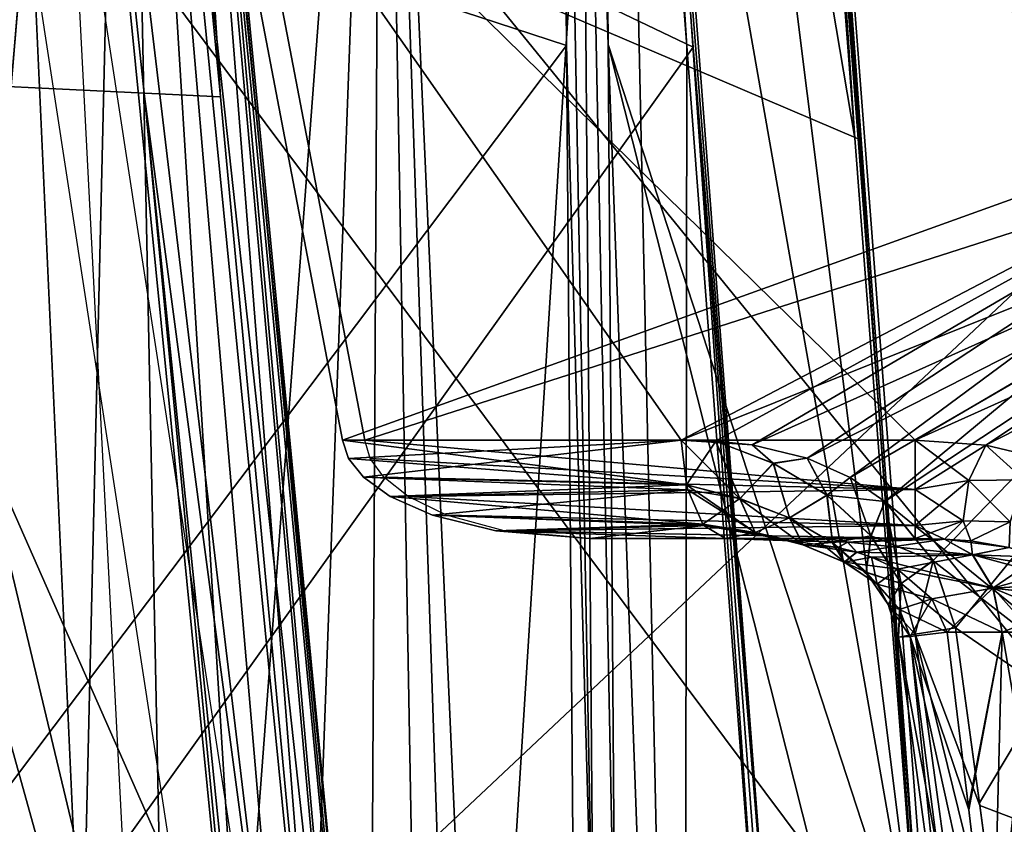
# Model space of a CAD drawing. Header units: millimetres. Extents: x -54 to 54, y -60 to 48.
# Tile 55 of 60: x 7.33 to 16.92, y 22.72 to 30.55. Entities that reach past the tile are written whole.
import ezdxf

# ---------------------------------------------------------------- set-up
doc = ezdxf.new("R2010")
doc.units = ezdxf.units.MM
doc.header["$LTSCALE"] = 41.718519
for name, color, linetype in [('10', 7, 'CONTINUOUS'), ('11', 7, 'CONTINUOUS'), ('111', 7, 'CONTINUOUS'), ('112', 7, 'CONTINUOUS'), ('113', 7, 'CONTINUOUS'), ('114', 7, 'CONTINUOUS'), ('115', 7, 'CONTINUOUS'), ('118', 7, 'CONTINUOUS'), ('119', 7, 'CONTINUOUS'), ('12', 7, 'CONTINUOUS'), ('120', 7, 'CONTINUOUS'), ('121', 7, 'CONTINUOUS'), ('122', 7, 'CONTINUOUS'), ('180', 7, 'CONTINUOUS'), ('186', 7, 'CONTINUOUS'), ('216', 7, 'CONTINUOUS'), ('24', 7, 'CONTINUOUS'), ('25', 7, 'CONTINUOUS'), ('26', 7, 'CONTINUOUS'), ('27', 7, 'CONTINUOUS'), ('30', 7, 'CONTINUOUS'), ('32', 7, 'CONTINUOUS'), ('33', 7, 'CONTINUOUS'), ('45', 7, 'CONTINUOUS'), ('46', 7, 'CONTINUOUS'), ('6', 7, 'CONTINUOUS'), ('70', 7, 'CONTINUOUS'), ('8', 7, 'CONTINUOUS'), ('9', 7, 'CONTINUOUS')]:
    doc.layers.add(name, color=color, linetype=linetype)

msp = doc.modelspace()

# ---------------------------------------------------------------- linework, layer by layer
at = {"layer": '10', "color": 7, "linetype": 'Continuous', "true_color": 0xe0f2ff}
for points in [[(21.9479, 38.6944, -1.4063), (22.5803, 29.3888, -1.8126), (9.4518, 32.9344, -1.6578), (21.9479, 38.6944, -1.4063)], [(16.0496, 26.4564, -1.9406), (10.6909, 26.4564, -1.9406), (9.4518, 32.9344, -1.6578), (16.0496, 26.4564, -1.9406)], [(22.5803, 29.3888, -1.8126), (16.0496, 26.4564, -1.9406), (9.4518, 32.9344, -1.6578), (22.5803, 29.3888, -1.8126)], [(16.7406, 26.4081, -1.9427), (16.0496, 26.4564, -1.9406), (22.5803, 29.3888, -1.8126), (16.7406, 26.4081, -1.9427)], [(17.2718, 26.2806, -1.9483), (16.7406, 26.4081, -1.9427), (22.5803, 29.3888, -1.8126), (17.2718, 26.2806, -1.9483)]]:
    msp.add_3dface(points, dxfattribs=at)
at = {"layer": '11', "color": 7, "linetype": 'Continuous', "true_color": 0xe0f2ff}
for points in [[(20.3845, 38.6944, -8.2558), (9.235, 32.9344, -2.6074), (21.0606, 30.2651, -8.1729), (20.3845, 38.6944, -8.2558)], [(9.235, 32.9344, -2.6074), (10.4742, 26.4564, -2.8902), (21.0606, 30.2651, -8.1729), (9.235, 32.9344, -2.6074)], [(21.0606, 30.2651, -8.1729), (10.4742, 26.4564, -2.8902), (13.7712, 26.4564, -4.4779), (21.0606, 30.2651, -8.1729)], [(14.1046, 26.4471, -4.638), (21.0606, 30.2651, -8.1729), (13.7712, 26.4564, -4.4779), (14.1046, 26.4471, -4.638)], [(14.4636, 26.4103, -4.8091), (21.0606, 30.2651, -8.1729), (14.1046, 26.4471, -4.638), (14.4636, 26.4103, -4.8091)], [(14.9974, 26.2826, -5.06), (21.0606, 30.2651, -8.1729), (14.4636, 26.4103, -4.8091), (14.9974, 26.2826, -5.06)], [(15.4178, 26.0948, -5.2534), (21.0606, 30.2651, -8.1729), (14.9974, 26.2826, -5.06), (15.4178, 26.0948, -5.2534)], [(15.7566, 25.8592, -5.4051), (21.0606, 30.2651, -8.1729), (15.4178, 26.0948, -5.2534), (15.7566, 25.8592, -5.4051)], [(16.2275, 25.2841, -5.604), (21.0606, 30.2651, -8.1729), (15.7566, 25.8592, -5.4051), (16.2275, 25.2841, -5.604)], [(16.4438, 24.6307, -5.6765), (21.0606, 30.2651, -8.1729), (16.2275, 25.2841, -5.604), (16.4438, 24.6307, -5.6765)], [(16.6771, 22.928, -5.7064), (21.0606, 30.2651, -8.1729), (16.4438, 24.6307, -5.6765), (16.6771, 22.928, -5.7064)], [(16.9401, 20.9564, -5.7375), (21.0606, 30.2651, -8.1729), (16.6771, 22.928, -5.7064), (16.9401, 20.9564, -5.7375)]]:
    msp.add_3dface(points, dxfattribs=at)
at = {"layer": '111', "color": 7, "linetype": 'Continuous', "true_color": 0xe0f2ff}
for points in [[(15.1714, 25.5, 3.3868), (14.2047, 25.5, 3.5778), (14.8497, 25.4769, 3.7009), (15.1714, 25.5, 3.3868)], [(15.2981, 25.5, 3.3403), (15.1714, 25.5, 3.3868), (14.8497, 25.4769, 3.7009), (15.2981, 25.5, 3.3403)], [(15.3922, 25.4656, 3.5826), (15.2981, 25.5, 3.3403), (14.8497, 25.4769, 3.7009), (15.3922, 25.4656, 3.5826)], [(15.2984, 25.4131, 3.7744), (15.3922, 25.4656, 3.5826), (14.8497, 25.4769, 3.7009), (15.2984, 25.4131, 3.7744)], [(15.2981, 25.5, 3.3403), (15.3922, 25.4656, 3.5826), (16.0496, 25.5, 2.9397), (15.2981, 25.5, 3.3403)], [(15.4802, 25.3677, 3.8029), (15.3922, 25.4656, 3.5826), (15.2984, 25.4131, 3.7744), (15.4802, 25.3677, 3.8029)], [(16.0496, 25.5, 2.9397), (15.3922, 25.4656, 3.5826), (16.3367, 25.4942, 2.857), (16.0496, 25.5, 2.9397)], [(15.3922, 25.4656, 3.5826), (15.4802, 25.3677, 3.8029), (16.3367, 25.4942, 2.857), (15.3922, 25.4656, 3.5826)], [(16.3367, 25.4942, 2.857), (15.4802, 25.3677, 3.8029), (16.6098, 25.34, 3.196), (16.3367, 25.4942, 2.857)], [(16.3367, 25.4942, 2.857), (16.6098, 25.34, 3.196), (16.5918, 25.4759, 2.7818), (16.3367, 25.4942, 2.857)], [(16.5918, 25.4759, 2.7818), (16.6098, 25.34, 3.196), (16.9672, 25.4121, 2.673), (16.5918, 25.4759, 2.7818)], [(16.6098, 25.34, 3.196), (15.4802, 25.3677, 3.8029), (15.627, 25.3192, 3.8256), (16.6098, 25.34, 3.196)], [(15.8786, 25.2013, 3.864), (16.6098, 25.34, 3.196), (15.627, 25.3192, 3.8256), (15.8786, 25.2013, 3.864)], [(16.8084, 25.0161, 3.4392), (16.6098, 25.34, 3.196), (15.8786, 25.2013, 3.864), (16.8084, 25.0161, 3.4392)], [(16.9672, 25.4121, 2.673), (16.6098, 25.34, 3.196), (17.2475, 25.3186, 2.5968), (16.9672, 25.4121, 2.673)], [(16.6098, 25.34, 3.196), (16.8084, 25.0161, 3.4392), (17.2475, 25.3186, 2.5968), (16.6098, 25.34, 3.196)], [(17.2475, 25.3186, 2.5968), (16.8084, 25.0161, 3.4392), (17.4628, 25.2012, 2.5437), (17.2475, 25.3186, 2.5968)], [(16.2128, 24.9138, 3.9115), (16.8084, 25.0161, 3.4392), (15.8786, 25.2013, 3.864), (16.2128, 24.9138, 3.9115)], [(17.4628, 25.2012, 2.5437), (16.8084, 25.0161, 3.4392), (17.6258, 25.065, 2.5082), (17.4628, 25.2012, 2.5437)], [(17.6258, 25.065, 2.5082), (16.8084, 25.0161, 3.4392), (17.7428, 24.9143, 2.4871), (17.6258, 25.065, 2.5082)], [(16.3632, 24.5872, 3.9231), (16.8084, 25.0161, 3.4392), (16.2128, 24.9138, 3.9115), (16.3632, 24.5872, 3.9231)], [(16.3632, 24.5872, 3.9231), (16.8967, 24.5872, 3.5474), (16.8084, 25.0161, 3.4392), (16.3632, 24.5872, 3.9231)], [(16.8084, 25.0161, 3.4392), (16.8967, 24.5872, 3.5474), (17.7428, 24.9143, 2.4871), (16.8084, 25.0161, 3.4392)], [(16.8967, 24.5872, 3.5474), (17.188, 24.5872, 3.2882), (17.7428, 24.9143, 2.4871), (16.8967, 24.5872, 3.5474)]]:
    msp.add_3dface(points, dxfattribs=at)
at = {"layer": '112', "color": 7, "linetype": 'Continuous', "true_color": 0xe0f2ff}
for points in [[(16.0504, 24.5696, 5.3291), (16.5548, 20.9007, 5.4028), (15.8878, 24.5378, 4.8258), (16.0504, 24.5696, 5.3291)], [(16.5725, 22.8577, 3.9706), (16.3632, 24.5872, 3.9231), (16.003, 24.5442, 4.3086), (16.5725, 22.8577, 3.9706)], [(16.4438, 24.6307, 5.6765), (16.6807, 22.9013, 5.7068), (16.0504, 24.5696, 5.3291), (16.4438, 24.6307, 5.6765)], [(16.6807, 22.9013, 5.7068), (16.9401, 20.9564, 5.7375), (16.0504, 24.5696, 5.3291), (16.6807, 22.9013, 5.7068)], [(16.9401, 20.9564, 5.7375), (16.5548, 20.9007, 5.4028), (16.0504, 24.5696, 5.3291), (16.9401, 20.9564, 5.7375)], [(15.8878, 24.5378, 4.8258), (16.3853, 20.8712, 4.9191), (16.003, 24.5442, 4.3086), (15.8878, 24.5378, 4.8258)], [(16.5548, 20.9007, 5.4028), (16.3853, 20.8712, 4.9191), (15.8878, 24.5378, 4.8258), (16.5548, 20.9007, 5.4028)], [(16.3853, 20.8712, 4.9191), (16.4762, 20.8756, 4.4139), (16.003, 24.5442, 4.3086), (16.3853, 20.8712, 4.9191)], [(16.4762, 20.8756, 4.4139), (16.8037, 20.9128, 4.0202), (16.003, 24.5442, 4.3086), (16.4762, 20.8756, 4.4139)], [(16.8037, 20.9128, 4.0202), (16.5725, 22.8577, 3.9706), (16.003, 24.5442, 4.3086), (16.8037, 20.9128, 4.0202)]]:
    msp.add_3dface(points, dxfattribs=at)
at = {"layer": '113', "color": 7, "linetype": 'Continuous', "true_color": 0xe0f2ff}
for points in [[(10.4742, 26.4564, 2.8902), (13.7712, 26.4564, 4.4779), (13.8236, 26.0217, 4.369), (10.4742, 26.4564, 2.8902)], [(10.4742, 26.4564, 2.8902), (13.8236, 26.0217, 4.369), (10.5311, 26.2797, 2.8914), (10.4742, 26.4564, 2.8902)], [(10.5311, 26.2797, 2.8914), (13.8236, 26.0217, 4.369), (10.6759, 26.0972, 2.8943), (10.5311, 26.2797, 2.8914)], [(10.6759, 26.0972, 2.8943), (13.8354, 25.975, 4.3447), (10.9375, 25.9089, 2.8997), (10.6759, 26.0972, 2.8943)], [(13.8236, 26.0217, 4.369), (13.8354, 25.975, 4.3447), (10.6759, 26.0972, 2.8943), (13.8236, 26.0217, 4.369)], [(13.8354, 25.975, 4.3447), (13.9832, 25.6401, 4.0377), (10.9375, 25.9089, 2.8997), (13.8354, 25.975, 4.3447)], [(10.9375, 25.9089, 2.8997), (13.9832, 25.6401, 4.0377), (11.3493, 25.728, 2.9082), (10.9375, 25.9089, 2.8997)], [(11.3493, 25.728, 2.9082), (13.9932, 25.6268, 4.0169), (11.9651, 25.5749, 2.9209), (11.3493, 25.728, 2.9082)], [(13.9832, 25.6401, 4.0377), (13.9932, 25.6268, 4.0169), (11.3493, 25.728, 2.9082), (13.9832, 25.6401, 4.0377)], [(13.9932, 25.6268, 4.0169), (14.2047, 25.5, 3.5778), (11.9651, 25.5749, 2.9209), (13.9932, 25.6268, 4.0169)], [(14.2047, 25.5, 3.5778), (12.8795, 25.5, 2.9397), (11.9651, 25.5749, 2.9209), (14.2047, 25.5, 3.5778)]]:
    msp.add_3dface(points, dxfattribs=at)
at = {"layer": '114', "color": 7, "linetype": 'Continuous', "true_color": 0xe0f2ff}
for points in [[(16.5721, 26.0631, 2.028), (16.0496, 26.4564, 1.9406), (16.0496, 25.9755, 2.0883), (16.5721, 26.0631, 2.028)], [(16.7406, 26.4081, 1.9427), (16.0496, 26.4564, 1.9406), (16.5721, 26.0631, 2.028), (16.7406, 26.4081, 1.9427)], [(17.1132, 26.0721, 1.9888), (16.7406, 26.4081, 1.9427), (16.5721, 26.0631, 2.028), (17.1132, 26.0721, 1.9888)], [(17.2718, 26.2806, 1.9483), (16.7406, 26.4081, 1.9427), (17.1132, 26.0721, 1.9888), (17.2718, 26.2806, 1.9483)], [(16.5721, 26.0631, 2.028), (16.0496, 25.9755, 2.0883), (16.5193, 25.6724, 2.3439), (16.5721, 26.0631, 2.028)], [(16.9765, 25.6622, 2.2528), (16.5721, 26.0631, 2.028), (16.5193, 25.6724, 2.3439), (16.9765, 25.6622, 2.2528)], [(17.1132, 26.0721, 1.9888), (16.5721, 26.0631, 2.028), (16.9765, 25.6622, 2.2528), (17.1132, 26.0721, 1.9888)], [(16.5193, 25.6724, 2.3439), (16.0496, 25.9755, 2.0883), (16.0496, 25.6268, 2.4523), (16.5193, 25.6724, 2.3439)], [(16.3367, 25.4942, 2.857), (16.5193, 25.6724, 2.3439), (16.0496, 25.6268, 2.4523), (16.3367, 25.4942, 2.857)], [(16.0496, 25.5, 2.9397), (16.3367, 25.4942, 2.857), (16.0496, 25.6268, 2.4523), (16.0496, 25.5, 2.9397)], [(16.3367, 25.4942, 2.857), (16.5918, 25.4759, 2.7818), (16.5193, 25.6724, 2.3439), (16.3367, 25.4942, 2.857)], [(16.5918, 25.4759, 2.7818), (16.9765, 25.6622, 2.2528), (16.5193, 25.6724, 2.3439), (16.5918, 25.4759, 2.7818)], [(16.5918, 25.4759, 2.7818), (16.9672, 25.4121, 2.673), (16.9765, 25.6622, 2.2528), (16.5918, 25.4759, 2.7818)]]:
    msp.add_3dface(points, dxfattribs=at)
at = {"layer": '115', "color": 7, "linetype": 'Continuous', "true_color": 0xe0f2ff}
for points in [[(13.7712, 26.4564, 4.4779), (14.1092, 26.4468, 4.6402), (13.8236, 26.0217, 4.369), (13.7712, 26.4564, 4.4779)], [(13.8236, 26.0217, 4.369), (14.1092, 26.4468, 4.6402), (14.3435, 25.888, 4.5411), (13.8236, 26.0217, 4.369)], [(14.1092, 26.4468, 4.6402), (14.4638, 26.4103, 4.8093), (14.6711, 26.2309, 4.8893), (14.1092, 26.4468, 4.6402)], [(14.1092, 26.4468, 4.6402), (14.6711, 26.2309, 4.8893), (14.3435, 25.888, 4.5411), (14.1092, 26.4468, 4.6402)], [(14.4638, 26.4103, 4.8093), (14.9976, 26.2826, 5.0601), (14.6711, 26.2309, 4.8893), (14.4638, 26.4103, 4.8093)], [(14.6711, 26.2309, 4.8893), (14.9976, 26.2826, 5.0601), (15.1925, 25.9223, 5.0939), (14.6711, 26.2309, 4.8893)], [(14.9976, 26.2826, 5.0601), (15.418, 26.0947, 5.2535), (15.1925, 25.9223, 5.0939), (14.9976, 26.2826, 5.0601)], [(14.3435, 25.888, 4.5411), (14.6711, 26.2309, 4.8893), (14.8268, 25.7014, 4.6758), (14.3435, 25.888, 4.5411)], [(14.6711, 26.2309, 4.8893), (15.1925, 25.9223, 5.0939), (14.8268, 25.7014, 4.6758), (14.6711, 26.2309, 4.8893)], [(15.418, 26.0947, 5.2535), (15.7568, 25.8591, 5.4052), (15.1925, 25.9223, 5.0939), (15.418, 26.0947, 5.2535)], [(13.8354, 25.975, 4.3447), (13.8236, 26.0217, 4.369), (14.3435, 25.888, 4.5411), (13.8354, 25.975, 4.3447)], [(13.9832, 25.6401, 4.0377), (13.8354, 25.975, 4.3447), (14.3435, 25.888, 4.5411), (13.9832, 25.6401, 4.0377)], [(14.8268, 25.7014, 4.6758), (15.1925, 25.9223, 5.0939), (15.2456, 25.4595, 4.7693), (14.8268, 25.7014, 4.6758)], [(15.1925, 25.9223, 5.0939), (15.6212, 25.5243, 5.2375), (15.2456, 25.4595, 4.7693), (15.1925, 25.9223, 5.0939)], [(15.1925, 25.9223, 5.0939), (15.7568, 25.8591, 5.4052), (15.6212, 25.5243, 5.2375), (15.1925, 25.9223, 5.0939)], [(13.9832, 25.6401, 4.0377), (14.3435, 25.888, 4.5411), (14.4928, 25.5591, 4.1534), (13.9832, 25.6401, 4.0377)], [(14.3435, 25.888, 4.5411), (14.8268, 25.7014, 4.6758), (14.4928, 25.5591, 4.1534), (14.3435, 25.888, 4.5411)], [(15.7568, 25.8591, 5.4052), (16.2276, 25.2839, 5.604), (15.6212, 25.5243, 5.2375), (15.7568, 25.8591, 5.4052)], [(13.9932, 25.6268, 4.0169), (13.9832, 25.6401, 4.0377), (14.4928, 25.5591, 4.1534), (13.9932, 25.6268, 4.0169)], [(14.2047, 25.5, 3.5778), (13.9932, 25.6268, 4.0169), (14.4928, 25.5591, 4.1534), (14.2047, 25.5, 3.5778)], [(14.8268, 25.7014, 4.6758), (14.9582, 25.4374, 4.2356), (14.4928, 25.5591, 4.1534), (14.8268, 25.7014, 4.6758)], [(14.8268, 25.7014, 4.6758), (15.2456, 25.4595, 4.7693), (14.9582, 25.4374, 4.2356), (14.8268, 25.7014, 4.6758)], [(14.8497, 25.4769, 3.7009), (14.2047, 25.5, 3.5778), (14.4928, 25.5591, 4.1534), (14.8497, 25.4769, 3.7009)], [(14.9582, 25.4374, 4.2356), (14.8497, 25.4769, 3.7009), (14.4928, 25.5591, 4.1534), (14.9582, 25.4374, 4.2356)], [(15.2456, 25.4595, 4.7693), (15.6212, 25.5243, 5.2375), (15.5728, 25.1709, 4.8208), (15.2456, 25.4595, 4.7693)], [(15.6212, 25.5243, 5.2375), (15.9148, 25.0608, 5.314), (15.5728, 25.1709, 4.8208), (15.6212, 25.5243, 5.2375)], [(15.6212, 25.5243, 5.2375), (16.2276, 25.2839, 5.604), (15.9148, 25.0608, 5.314), (15.6212, 25.5243, 5.2375)], [(15.2984, 25.4131, 3.7744), (14.8497, 25.4769, 3.7009), (14.9582, 25.4374, 4.2356), (15.2984, 25.4131, 3.7744)], [(15.2456, 25.4595, 4.7693), (15.3604, 25.2692, 4.2882), (14.9582, 25.4374, 4.2356), (15.2456, 25.4595, 4.7693)], [(15.3604, 25.2692, 4.2882), (15.2984, 25.4131, 3.7744), (14.9582, 25.4374, 4.2356), (15.3604, 25.2692, 4.2882)], [(15.2456, 25.4595, 4.7693), (15.5728, 25.1709, 4.8208), (15.3604, 25.2692, 4.2882), (15.2456, 25.4595, 4.7693)], [(15.4802, 25.3677, 3.8029), (15.2984, 25.4131, 3.7744), (15.3604, 25.2692, 4.2882), (15.4802, 25.3677, 3.8029)], [(15.627, 25.3192, 3.8256), (15.4802, 25.3677, 3.8029), (15.3604, 25.2692, 4.2882), (15.627, 25.3192, 3.8256)], [(15.6794, 25.0559, 4.3147), (15.627, 25.3192, 3.8256), (15.3604, 25.2692, 4.2882), (15.6794, 25.0559, 4.3147)], [(15.8786, 25.2013, 3.864), (15.627, 25.3192, 3.8256), (15.6794, 25.0559, 4.3147), (15.8786, 25.2013, 3.864)], [(15.5728, 25.1709, 4.8208), (15.6794, 25.0559, 4.3147), (15.3604, 25.2692, 4.2882), (15.5728, 25.1709, 4.8208)], [(16.2276, 25.2839, 5.604), (16.4438, 24.6307, 5.6765), (15.9148, 25.0608, 5.314), (16.2276, 25.2839, 5.604)], [(15.5728, 25.1709, 4.8208), (15.9148, 25.0608, 5.314), (15.7885, 24.8561, 4.8355), (15.5728, 25.1709, 4.8208)], [(15.5728, 25.1709, 4.8208), (15.7885, 24.8561, 4.8355), (15.6794, 25.0559, 4.3147), (15.5728, 25.1709, 4.8208)], [(16.2128, 24.9138, 3.9115), (15.8786, 25.2013, 3.864), (15.6794, 25.0559, 4.3147), (16.2128, 24.9138, 3.9115)], [(15.8974, 24.8084, 4.3191), (16.2128, 24.9138, 3.9115), (15.6794, 25.0559, 4.3147), (15.8974, 24.8084, 4.3191)], [(15.7885, 24.8561, 4.8355), (15.8974, 24.8084, 4.3191), (15.6794, 25.0559, 4.3147), (15.7885, 24.8561, 4.8355)], [(15.9148, 25.0608, 5.314), (16.0504, 24.5696, 5.3291), (15.7885, 24.8561, 4.8355), (15.9148, 25.0608, 5.314)], [(16.4438, 24.6307, 5.6765), (16.0504, 24.5696, 5.3291), (15.9148, 25.0608, 5.314), (16.4438, 24.6307, 5.6765)], [(16.0504, 24.5696, 5.3291), (15.8878, 24.5378, 4.8258), (15.7885, 24.8561, 4.8355), (16.0504, 24.5696, 5.3291)], [(15.7885, 24.8561, 4.8355), (15.8878, 24.5378, 4.8258), (15.8974, 24.8084, 4.3191), (15.7885, 24.8561, 4.8355)], [(16.003, 24.5442, 4.3086), (16.2128, 24.9138, 3.9115), (15.8974, 24.8084, 4.3191), (16.003, 24.5442, 4.3086)], [(16.3632, 24.5872, 3.9231), (16.2128, 24.9138, 3.9115), (16.003, 24.5442, 4.3086), (16.3632, 24.5872, 3.9231)], [(15.8878, 24.5378, 4.8258), (16.003, 24.5442, 4.3086), (15.8974, 24.8084, 4.3191), (15.8878, 24.5378, 4.8258)]]:
    msp.add_3dface(points, dxfattribs=at)
at = {"layer": '118', "color": 7, "linetype": 'Continuous', "true_color": 0xe0f2ff}
for points in [[(13.7712, 26.4564, -4.4779), (10.4742, 26.4564, -2.8902), (10.5311, 26.2797, -2.8914), (13.7712, 26.4564, -4.4779)], [(10.6759, 26.0972, -2.8943), (13.7712, 26.4564, -4.4779), (10.5311, 26.2797, -2.8914), (10.6759, 26.0972, -2.8943)], [(13.7712, 26.4564, -4.4779), (10.6759, 26.0972, -2.8943), (13.8239, 26.0207, -4.3686), (13.7712, 26.4564, -4.4779)], [(10.6759, 26.0972, -2.8943), (10.9375, 25.9089, -2.8997), (13.8239, 26.0207, -4.3686), (10.6759, 26.0972, -2.8943)], [(13.8239, 26.0207, -4.3686), (10.9375, 25.9089, -2.8997), (13.8354, 25.975, -4.3447), (13.8239, 26.0207, -4.3686)], [(10.9375, 25.9089, -2.8997), (11.3493, 25.728, -2.9082), (13.8354, 25.975, -4.3447), (10.9375, 25.9089, -2.8997)], [(13.8354, 25.975, -4.3447), (11.3493, 25.728, -2.9082), (13.9836, 25.6396, -4.0369), (13.8354, 25.975, -4.3447)], [(11.3493, 25.728, -2.9082), (11.9651, 25.5749, -2.9209), (13.9836, 25.6396, -4.0369), (11.3493, 25.728, -2.9082)], [(13.9836, 25.6396, -4.0369), (11.9651, 25.5749, -2.9209), (13.9932, 25.6268, -4.0169), (13.9836, 25.6396, -4.0369)], [(11.9651, 25.5749, -2.9209), (12.8795, 25.5, -2.9397), (13.9932, 25.6268, -4.0169), (11.9651, 25.5749, -2.9209)], [(13.9932, 25.6268, -4.0169), (12.8795, 25.5, -2.9397), (14.2047, 25.5, -3.5778), (13.9932, 25.6268, -4.0169)]]:
    msp.add_3dface(points, dxfattribs=at)
at = {"layer": '119', "color": 7, "linetype": 'Continuous', "true_color": 0xe0f2ff}
for points in [[(14.2047, 25.5, -3.5778), (15.3935, 25.4655, -3.5826), (14.8495, 25.477, -3.7009), (14.2047, 25.5, -3.5778)], [(15.3935, 25.4655, -3.5826), (14.2047, 25.5, -3.5778), (15.1747, 25.5, -3.3857), (15.3935, 25.4655, -3.5826)], [(14.8495, 25.477, -3.7009), (15.3935, 25.4655, -3.5826), (15.2983, 25.4131, -3.7743), (14.8495, 25.477, -3.7009)], [(15.2991, 25.5, -3.3399), (15.3935, 25.4655, -3.5826), (15.1747, 25.5, -3.3857), (15.2991, 25.5, -3.3399)], [(15.3935, 25.4655, -3.5826), (15.4816, 25.3673, -3.8031), (15.2983, 25.4131, -3.7743), (15.3935, 25.4655, -3.5826)], [(16.0496, 25.5, -2.9397), (16.338, 25.4942, -2.8566), (15.2991, 25.5, -3.3399), (16.0496, 25.5, -2.9397)], [(15.2991, 25.5, -3.3399), (16.338, 25.4942, -2.8566), (15.3935, 25.4655, -3.5826), (15.2991, 25.5, -3.3399)], [(16.338, 25.4942, -2.8566), (16.611, 25.3399, -3.1954), (15.3935, 25.4655, -3.5826), (16.338, 25.4942, -2.8566)], [(15.3935, 25.4655, -3.5826), (16.611, 25.3399, -3.1954), (15.4816, 25.3673, -3.8031), (15.3935, 25.4655, -3.5826)], [(16.338, 25.4942, -2.8566), (16.9672, 25.4121, -2.673), (16.611, 25.3399, -3.1954), (16.338, 25.4942, -2.8566)], [(16.5917, 25.4759, -2.7818), (16.9672, 25.4121, -2.673), (16.338, 25.4942, -2.8566), (16.5917, 25.4759, -2.7818)], [(15.4816, 25.3673, -3.8031), (16.611, 25.3399, -3.1954), (15.6269, 25.3192, -3.8256), (15.4816, 25.3673, -3.8031)], [(16.611, 25.3399, -3.1954), (16.8095, 25.016, -3.4384), (15.6269, 25.3192, -3.8256), (16.611, 25.3399, -3.1954)], [(15.6269, 25.3192, -3.8256), (16.8095, 25.016, -3.4384), (15.8785, 25.2014, -3.864), (15.6269, 25.3192, -3.8256)], [(16.9672, 25.4121, -2.673), (17.2475, 25.3186, -2.5968), (16.611, 25.3399, -3.1954), (16.9672, 25.4121, -2.673)], [(17.2475, 25.3186, -2.5968), (17.4628, 25.2012, -2.5437), (16.611, 25.3399, -3.1954), (17.2475, 25.3186, -2.5968)], [(16.611, 25.3399, -3.1954), (17.6258, 25.065, -2.5082), (16.8095, 25.016, -3.4384), (16.611, 25.3399, -3.1954)], [(17.4628, 25.2012, -2.5437), (17.6258, 25.065, -2.5082), (16.611, 25.3399, -3.1954), (17.4628, 25.2012, -2.5437)], [(15.8785, 25.2014, -3.864), (16.8095, 25.016, -3.4384), (16.2127, 24.9138, -3.9115), (15.8785, 25.2014, -3.864)], [(17.6258, 25.065, -2.5082), (17.7428, 24.9143, -2.4871), (16.8095, 25.016, -3.4384), (17.6258, 25.065, -2.5082)], [(16.8095, 25.016, -3.4384), (16.8979, 24.5872, -3.5465), (16.2127, 24.9138, -3.9115), (16.8095, 25.016, -3.4384)], [(17.8503, 24.5872, -2.4799), (17.1895, 24.5872, -3.2867), (16.8095, 25.016, -3.4384), (17.8503, 24.5872, -2.4799)], [(17.7428, 24.9143, -2.4871), (17.8503, 24.5872, -2.4799), (16.8095, 25.016, -3.4384), (17.7428, 24.9143, -2.4871)], [(17.1895, 24.5872, -3.2867), (16.8979, 24.5872, -3.5465), (16.8095, 25.016, -3.4384), (17.1895, 24.5872, -3.2867)], [(16.8979, 24.5872, -3.5465), (16.3632, 24.5872, -3.9231), (16.2127, 24.9138, -3.9115), (16.8979, 24.5872, -3.5465)]]:
    msp.add_3dface(points, dxfattribs=at)
at = {"layer": '12', "color": 7, "linetype": 'Continuous', "true_color": 0xe0f2ff}
for points in [[(19.5577, 29.3888, -11.4303), (7.6349, 36.0438, -5.3661), (19.1642, 38.6944, -10.7899), (19.5577, 29.3888, -11.4303)], [(19.9098, 20.9564, -12.0085), (7.6349, 36.0438, -5.3661), (19.5577, 29.3888, -11.4303), (19.9098, 20.9564, -12.0085)], [(8.4152, 20.9564, -6.473), (7.6349, 36.0438, -5.3661), (19.9098, 20.9564, -12.0085), (8.4152, 20.9564, -6.473)]]:
    msp.add_3dface(points, dxfattribs=at)
at = {"layer": '120', "color": 7, "linetype": 'Continuous', "true_color": 0xe0f2ff}
for points in [[(10.6909, 26.4564, -1.9406), (16.0496, 25.9755, -2.0883), (10.7427, 26.2797, -1.9642), (10.6909, 26.4564, -1.9406)], [(10.6909, 26.4564, -1.9406), (16.0496, 26.4564, -1.9406), (16.0496, 25.9755, -2.0883), (10.6909, 26.4564, -1.9406)], [(10.7427, 26.2797, -1.9642), (16.0496, 25.9755, -2.0883), (10.8744, 26.0972, -2.0244), (10.7427, 26.2797, -1.9642)], [(10.8744, 26.0972, -2.0244), (16.0496, 25.9755, -2.0883), (11.1125, 25.9089, -2.133), (10.8744, 26.0972, -2.0244)], [(16.0496, 25.9755, -2.0883), (16.0496, 25.6268, -2.4523), (11.1125, 25.9089, -2.133), (16.0496, 25.9755, -2.0883)], [(11.1125, 25.9089, -2.133), (16.0496, 25.6268, -2.4523), (11.4872, 25.728, -2.3041), (11.1125, 25.9089, -2.133)], [(11.4872, 25.728, -2.3041), (16.0496, 25.6268, -2.4523), (12.0475, 25.5749, -2.5599), (11.4872, 25.728, -2.3041)], [(16.0496, 25.6268, -2.4523), (16.0496, 25.5, -2.9397), (12.0475, 25.5749, -2.5599), (16.0496, 25.6268, -2.4523)], [(16.0496, 25.5, -2.9397), (12.8795, 25.5, -2.9397), (12.0475, 25.5749, -2.5599), (16.0496, 25.5, -2.9397)]]:
    msp.add_3dface(points, dxfattribs=at)
at = {"layer": '121', "color": 7, "linetype": 'Continuous', "true_color": 0xe0f2ff}
for points in [[(16.0496, 26.4564, -1.9406), (16.7406, 26.4081, -1.9427), (16.0496, 25.9755, -2.0883), (16.0496, 26.4564, -1.9406)], [(16.0496, 25.9755, -2.0883), (16.7406, 26.4081, -1.9427), (16.5721, 26.0631, -2.028), (16.0496, 25.9755, -2.0883)], [(16.7406, 26.4081, -1.9427), (17.1132, 26.0721, -1.9888), (16.5721, 26.0631, -2.028), (16.7406, 26.4081, -1.9427)], [(16.7406, 26.4081, -1.9427), (17.2718, 26.2806, -1.9483), (17.1132, 26.0721, -1.9888), (16.7406, 26.4081, -1.9427)], [(16.0496, 25.6268, -2.4523), (16.5721, 26.0631, -2.028), (16.5193, 25.6724, -2.3439), (16.0496, 25.6268, -2.4523)], [(16.0496, 25.6268, -2.4523), (16.0496, 25.9755, -2.0883), (16.5721, 26.0631, -2.028), (16.0496, 25.6268, -2.4523)], [(16.5193, 25.6724, -2.3439), (16.5721, 26.0631, -2.028), (16.9765, 25.6622, -2.2528), (16.5193, 25.6724, -2.3439)], [(16.5721, 26.0631, -2.028), (17.1132, 26.0721, -1.9888), (16.9765, 25.6622, -2.2528), (16.5721, 26.0631, -2.028)], [(16.0496, 25.5, -2.9397), (16.0496, 25.6268, -2.4523), (16.5193, 25.6724, -2.3439), (16.0496, 25.5, -2.9397)], [(16.338, 25.4942, -2.8566), (16.0496, 25.5, -2.9397), (16.5193, 25.6724, -2.3439), (16.338, 25.4942, -2.8566)], [(16.5917, 25.4759, -2.7818), (16.338, 25.4942, -2.8566), (16.5193, 25.6724, -2.3439), (16.5917, 25.4759, -2.7818)], [(16.5917, 25.4759, -2.7818), (16.5193, 25.6724, -2.3439), (16.9765, 25.6622, -2.2528), (16.5917, 25.4759, -2.7818)], [(16.9672, 25.4121, -2.673), (16.5917, 25.4759, -2.7818), (16.9765, 25.6622, -2.2528), (16.9672, 25.4121, -2.673)]]:
    msp.add_3dface(points, dxfattribs=at)
at = {"layer": '122', "color": 7, "linetype": 'Continuous', "true_color": 0xe0f2ff}
for points in [[(13.7712, 26.4564, -4.4779), (13.8239, 26.0207, -4.3686), (14.3437, 25.8871, -4.5405), (13.7712, 26.4564, -4.4779)], [(14.1046, 26.4471, -4.638), (13.7712, 26.4564, -4.4779), (14.3437, 25.8871, -4.5405), (14.1046, 26.4471, -4.638)], [(14.6676, 26.2315, -4.8876), (14.1046, 26.4471, -4.638), (14.3437, 25.8871, -4.5405), (14.6676, 26.2315, -4.8876)], [(14.4636, 26.4103, -4.8091), (14.1046, 26.4471, -4.638), (14.6676, 26.2315, -4.8876), (14.4636, 26.4103, -4.8091)], [(14.9974, 26.2826, -5.06), (14.4636, 26.4103, -4.8091), (14.6676, 26.2315, -4.8876), (14.9974, 26.2826, -5.06)], [(14.9974, 26.2826, -5.06), (14.6676, 26.2315, -4.8876), (15.1901, 25.923, -5.0926), (14.9974, 26.2826, -5.06)], [(15.4178, 26.0948, -5.2534), (14.9974, 26.2826, -5.06), (15.1901, 25.923, -5.0926), (15.4178, 26.0948, -5.2534)], [(14.827, 25.7007, -4.6751), (14.6676, 26.2315, -4.8876), (14.3437, 25.8871, -4.5405), (14.827, 25.7007, -4.6751)], [(15.1901, 25.923, -5.0926), (14.6676, 26.2315, -4.8876), (14.827, 25.7007, -4.6751), (15.1901, 25.923, -5.0926)], [(15.4178, 26.0948, -5.2534), (15.1901, 25.923, -5.0926), (15.6197, 25.5249, -5.2365), (15.4178, 26.0948, -5.2534)], [(15.7566, 25.8592, -5.4051), (15.4178, 26.0948, -5.2534), (15.6197, 25.5249, -5.2365), (15.7566, 25.8592, -5.4051)], [(13.8239, 26.0207, -4.3686), (13.8354, 25.975, -4.3447), (14.4931, 25.5586, -4.1525), (13.8239, 26.0207, -4.3686)], [(14.3437, 25.8871, -4.5405), (13.8239, 26.0207, -4.3686), (14.4931, 25.5586, -4.1525), (14.3437, 25.8871, -4.5405)], [(13.8354, 25.975, -4.3447), (13.9836, 25.6396, -4.0369), (14.4931, 25.5586, -4.1525), (13.8354, 25.975, -4.3447)], [(15.2457, 25.4589, -4.7684), (15.1901, 25.923, -5.0926), (14.827, 25.7007, -4.6751), (15.2457, 25.4589, -4.7684)], [(15.6197, 25.5249, -5.2365), (15.1901, 25.923, -5.0926), (15.2457, 25.4589, -4.7684), (15.6197, 25.5249, -5.2365)], [(14.827, 25.7007, -4.6751), (14.3437, 25.8871, -4.5405), (14.9586, 25.4371, -4.2346), (14.827, 25.7007, -4.6751)], [(14.3437, 25.8871, -4.5405), (14.4931, 25.5586, -4.1525), (14.9586, 25.4371, -4.2346), (14.3437, 25.8871, -4.5405)], [(15.7566, 25.8592, -5.4051), (15.6197, 25.5249, -5.2365), (15.914, 25.0611, -5.3131), (15.7566, 25.8592, -5.4051)], [(16.2275, 25.2841, -5.604), (15.7566, 25.8592, -5.4051), (15.914, 25.0611, -5.3131), (16.2275, 25.2841, -5.604)], [(13.9836, 25.6396, -4.0369), (14.8495, 25.477, -3.7009), (14.4931, 25.5586, -4.1525), (13.9836, 25.6396, -4.0369)], [(13.9836, 25.6396, -4.0369), (13.9932, 25.6268, -4.0169), (14.8495, 25.477, -3.7009), (13.9836, 25.6396, -4.0369)], [(13.9932, 25.6268, -4.0169), (14.2047, 25.5, -3.5778), (14.8495, 25.477, -3.7009), (13.9932, 25.6268, -4.0169)], [(15.2457, 25.4589, -4.7684), (14.827, 25.7007, -4.6751), (15.3608, 25.2691, -4.2872), (15.2457, 25.4589, -4.7684)], [(14.827, 25.7007, -4.6751), (14.9586, 25.4371, -4.2346), (15.3608, 25.2691, -4.2872), (14.827, 25.7007, -4.6751)], [(14.4931, 25.5586, -4.1525), (14.8495, 25.477, -3.7009), (14.9586, 25.4371, -4.2346), (14.4931, 25.5586, -4.1525)], [(15.5728, 25.1704, -4.8198), (15.6197, 25.5249, -5.2365), (15.2457, 25.4589, -4.7684), (15.5728, 25.1704, -4.8198)], [(15.914, 25.0611, -5.3131), (15.6197, 25.5249, -5.2365), (15.5728, 25.1704, -4.8198), (15.914, 25.0611, -5.3131)], [(14.8495, 25.477, -3.7009), (15.2983, 25.4131, -3.7743), (14.9586, 25.4371, -4.2346), (14.8495, 25.477, -3.7009)], [(14.9586, 25.4371, -4.2346), (15.4816, 25.3673, -3.8031), (15.3608, 25.2691, -4.2872), (14.9586, 25.4371, -4.2346)], [(15.2983, 25.4131, -3.7743), (15.4816, 25.3673, -3.8031), (14.9586, 25.4371, -4.2346), (15.2983, 25.4131, -3.7743)], [(15.5728, 25.1704, -4.8198), (15.2457, 25.4589, -4.7684), (15.6798, 25.0559, -4.3137), (15.5728, 25.1704, -4.8198)], [(15.2457, 25.4589, -4.7684), (15.3608, 25.2691, -4.2872), (15.6798, 25.0559, -4.3137), (15.2457, 25.4589, -4.7684)], [(15.4816, 25.3673, -3.8031), (15.6269, 25.3192, -3.8256), (15.3608, 25.2691, -4.2872), (15.4816, 25.3673, -3.8031)], [(15.6269, 25.3192, -3.8256), (15.8785, 25.2014, -3.864), (15.3608, 25.2691, -4.2872), (15.6269, 25.3192, -3.8256)], [(15.3608, 25.2691, -4.2872), (15.8785, 25.2014, -3.864), (15.6798, 25.0559, -4.3137), (15.3608, 25.2691, -4.2872)], [(16.2275, 25.2841, -5.604), (15.914, 25.0611, -5.3131), (16.0499, 24.5695, -5.3282), (16.2275, 25.2841, -5.604)], [(16.4438, 24.6307, -5.6765), (16.2275, 25.2841, -5.604), (16.0499, 24.5695, -5.3282), (16.4438, 24.6307, -5.6765)], [(15.5728, 25.1704, -4.8198), (15.6798, 25.0559, -4.3137), (15.8978, 24.8085, -4.3182), (15.5728, 25.1704, -4.8198)], [(15.7885, 24.8559, -4.8345), (15.5728, 25.1704, -4.8198), (15.8978, 24.8085, -4.3182), (15.7885, 24.8559, -4.8345)], [(15.7885, 24.8559, -4.8345), (15.914, 25.0611, -5.3131), (15.5728, 25.1704, -4.8198), (15.7885, 24.8559, -4.8345)], [(15.8785, 25.2014, -3.864), (16.2127, 24.9138, -3.9115), (15.6798, 25.0559, -4.3137), (15.8785, 25.2014, -3.864)], [(15.6798, 25.0559, -4.3137), (16.2127, 24.9138, -3.9115), (15.8978, 24.8085, -4.3182), (15.6798, 25.0559, -4.3137)], [(15.8878, 24.5377, -4.8247), (15.914, 25.0611, -5.3131), (15.7885, 24.8559, -4.8345), (15.8878, 24.5377, -4.8247)], [(16.0499, 24.5695, -5.3282), (15.914, 25.0611, -5.3131), (15.8878, 24.5377, -4.8247), (16.0499, 24.5695, -5.3282)], [(15.7885, 24.8559, -4.8345), (15.8978, 24.8085, -4.3182), (16.0035, 24.5443, -4.3077), (15.7885, 24.8559, -4.8345)], [(15.8878, 24.5377, -4.8247), (15.7885, 24.8559, -4.8345), (16.0035, 24.5443, -4.3077), (15.8878, 24.5377, -4.8247)], [(16.2127, 24.9138, -3.9115), (16.3632, 24.5872, -3.9231), (15.8978, 24.8085, -4.3182), (16.2127, 24.9138, -3.9115)], [(15.8978, 24.8085, -4.3182), (16.3632, 24.5872, -3.9231), (16.0035, 24.5443, -4.3077), (15.8978, 24.8085, -4.3182)]]:
    msp.add_3dface(points, dxfattribs=at)
at = {"layer": '180', "color": 7, "linetype": 'Continuous', "true_color": 0xe0f2ff}
for points in [[(12.7794, 38.7048, 18.1459), (12.5848, 38.6944, 18.0364), (12.9164, 20.9665, 19.5665), (12.7794, 38.7048, 18.1459)], [(12.5848, 38.6944, 18.0364), (12.6541, 30.2997, 18.7112), (12.9164, 20.9665, 19.5665), (12.5848, 38.6944, 18.0364)], [(13.0594, 30.3077, 18.7699), (12.9937, 38.7023, 18.0926), (12.7794, 38.7048, 18.1459), (13.0594, 30.3077, 18.7699)], [(13.1291, 20.9644, 19.5192), (13.0594, 30.3077, 18.7699), (12.7794, 38.7048, 18.1459), (13.1291, 20.9644, 19.5192)], [(13.1291, 20.9644, 19.5192), (12.7794, 38.7048, 18.1459), (12.9164, 20.9665, 19.5665), (13.1291, 20.9644, 19.5192)], [(12.6541, 30.2997, 18.7112), (12.7278, 20.9564, 19.4578), (12.9164, 20.9665, 19.5665), (12.6541, 30.2997, 18.7112)]]:
    msp.add_3dface(points, dxfattribs=at)
at = {"layer": '186', "color": 7, "linetype": 'Continuous', "true_color": 0xe0f2ff}
for points in [[(14.7476, 38.7023, 16.6939), (15.4632, 29.3968, 16.9317), (14.8473, 38.7048, 16.4968), (14.7476, 38.7023, 16.6939)], [(15.4957, 29.3888, 16.5239), (14.7838, 38.6944, 16.2827), (14.8473, 38.7048, 16.4968), (15.4957, 29.3888, 16.5239)], [(14.8473, 38.7048, 16.4968), (16.1083, 20.9644, 17.1434), (16.2018, 20.9665, 16.9465), (14.8473, 38.7048, 16.4968)], [(16.1378, 20.9564, 16.7385), (15.4957, 29.3888, 16.5239), (14.8473, 38.7048, 16.4968), (16.1378, 20.9564, 16.7385)], [(16.1378, 20.9564, 16.7385), (14.8473, 38.7048, 16.4968), (16.2018, 20.9665, 16.9465), (16.1378, 20.9564, 16.7385)], [(15.4632, 29.3968, 16.9317), (16.1083, 20.9644, 17.1434), (14.8473, 38.7048, 16.4968), (15.4632, 29.3968, 16.9317)]]:
    msp.add_3dface(points, dxfattribs=at)
at = {"layer": '216', "color": 7, "linetype": 'Continuous', "true_color": 0xe0f2ff}
for points in [[(13.8265, 30.2907, -18.2137), (13.1802, 38.7023, -17.9572), (13.2986, 38.7053, -17.7618), (13.8265, 30.2907, -18.2137)], [(13.2986, 38.7053, -17.7618), (13.2456, 38.6944, -17.5398), (14.6503, 20.967, -18.2987), (13.2986, 38.7053, -17.7618)], [(13.2456, 38.6944, -17.5398), (13.888, 30.2827, -17.7992), (14.6503, 20.967, -18.2987), (13.2456, 38.6944, -17.5398)], [(14.539, 20.9644, -18.493), (13.8265, 30.2907, -18.2137), (13.2986, 38.7053, -17.7618), (14.539, 20.9644, -18.493)], [(14.539, 20.9644, -18.493), (13.2986, 38.7053, -17.7618), (14.6503, 20.967, -18.2987), (14.539, 20.9644, -18.493)], [(13.888, 30.2827, -17.7992), (14.5965, 20.9564, -18.0816), (14.6503, 20.967, -18.2987), (13.888, 30.2827, -17.7992)]]:
    msp.add_3dface(points, dxfattribs=at)
at = {"layer": '24', "color": 7, "linetype": 'Continuous', "true_color": 0xe0f2ff}
for points in [[(12.5848, 38.6944, 18.0364), (4.597, 32.9344, 8.4233), (12.6541, 30.2997, 18.7112), (12.5848, 38.6944, 18.0364)], [(4.597, 32.9344, 8.4233), (5.6167, 20.9564, 10.5408), (12.6541, 30.2997, 18.7112), (4.597, 32.9344, 8.4233)], [(12.6541, 30.2997, 18.7112), (5.6167, 20.9564, 10.5408), (12.7278, 20.9564, 19.4578), (12.6541, 30.2997, 18.7112)]]:
    msp.add_3dface(points, dxfattribs=at)
at = {"layer": '25', "color": 7, "linetype": 'Continuous', "true_color": 0xe0f2ff}
for points in [[(14.7838, 38.6944, 16.2827), (15.4957, 29.3888, 16.5239), (7.1892, 32.9344, 6.3561), (14.7838, 38.6944, 16.2827)], [(15.4957, 29.3888, 16.5239), (16.1378, 20.9564, 16.7385), (7.1892, 32.9344, 6.3561), (15.4957, 29.3888, 16.5239)], [(16.1378, 20.9564, 16.7385), (9.0266, 20.9564, 7.8214), (7.1892, 32.9344, 6.3561), (16.1378, 20.9564, 16.7385)]]:
    msp.add_3dface(points, dxfattribs=at)
at = {"layer": '26', "color": 7, "linetype": 'Continuous', "true_color": 0xe0f2ff}
for points in [[(19.1642, 38.6944, 10.7899), (7.7965, 32.9344, 5.5946), (19.5215, 30.2511, 11.3711), (19.1642, 38.6944, 10.7899)], [(7.7965, 32.9344, 5.5946), (9.6339, 20.9564, 7.0599), (19.5215, 30.2511, 11.3711), (7.7965, 32.9344, 5.5946)], [(19.5215, 30.2511, 11.3711), (9.6339, 20.9564, 7.0599), (19.9098, 20.9564, 12.0085), (19.5215, 30.2511, 11.3711)]]:
    msp.add_3dface(points, dxfattribs=at)
at = {"layer": '27', "color": 7, "linetype": 'Continuous', "true_color": 0xe0f2ff}
for points in [[(20.3845, 38.6944, 8.2558), (21.1294, 29.4041, 8.1643), (9.235, 32.9344, 2.6074), (20.3845, 38.6944, 8.2558)], [(13.7712, 26.4564, 4.4779), (10.4742, 26.4564, 2.8902), (9.235, 32.9344, 2.6074), (13.7712, 26.4564, 4.4779)], [(21.1294, 29.4041, 8.1643), (13.7712, 26.4564, 4.4779), (9.235, 32.9344, 2.6074), (21.1294, 29.4041, 8.1643)], [(14.4638, 26.4103, 4.8093), (13.7712, 26.4564, 4.4779), (21.1294, 29.4041, 8.1643), (14.4638, 26.4103, 4.8093)], [(14.9976, 26.2826, 5.0601), (14.4638, 26.4103, 4.8093), (21.1294, 29.4041, 8.1643), (14.9976, 26.2826, 5.0601)], [(15.418, 26.0947, 5.2535), (14.9976, 26.2826, 5.0601), (21.1294, 29.4041, 8.1643), (15.418, 26.0947, 5.2535)], [(15.7568, 25.8591, 5.4052), (15.418, 26.0947, 5.2535), (21.1294, 29.4041, 8.1643), (15.7568, 25.8591, 5.4052)], [(21.8022, 20.9564, 8.0789), (15.7568, 25.8591, 5.4052), (21.1294, 29.4041, 8.1643), (21.8022, 20.9564, 8.0789)], [(14.1092, 26.4468, 4.6402), (13.7712, 26.4564, 4.4779), (14.4638, 26.4103, 4.8093), (14.1092, 26.4468, 4.6402)], [(16.2276, 25.2839, 5.604), (15.7568, 25.8591, 5.4052), (21.8022, 20.9564, 8.0789), (16.2276, 25.2839, 5.604)], [(16.4438, 24.6307, 5.6765), (16.2276, 25.2839, 5.604), (21.8022, 20.9564, 8.0789), (16.4438, 24.6307, 5.6765)], [(16.6807, 22.9013, 5.7068), (16.4438, 24.6307, 5.6765), (21.8022, 20.9564, 8.0789), (16.6807, 22.9013, 5.7068)], [(16.9401, 20.9564, 5.7375), (16.6807, 22.9013, 5.7068), (21.8022, 20.9564, 8.0789), (16.9401, 20.9564, 5.7375)]]:
    msp.add_3dface(points, dxfattribs=at)
at = {"layer": '30', "color": 7, "linetype": 'Continuous', "true_color": 0xe0f2ff}
for points in [[(3.8568, 38.7023, 21.9386), (3.6208, 30.2591, 22.5811), (8.6145, 10.0376, 22.7146), (3.8568, 38.7023, 21.9386)], [(7.0749, 20.9644, 22.4348), (3.8568, 38.7023, 21.9386), (8.6145, 10.0376, 22.7146), (7.0749, 20.9644, 22.4348)], [(13.8883, 38.7023, 17.4153), (12.9937, 38.7023, 18.0926), (16.1083, 20.9644, 17.1434), (13.8883, 38.7023, 17.4153)], [(12.9937, 38.7023, 18.0926), (13.0594, 30.3077, 18.7699), (16.1083, 20.9644, 17.1434), (12.9937, 38.7023, 18.0926)], [(16.1083, 20.9644, 17.1434), (15.4632, 29.3968, 16.9317), (13.8883, 38.7023, 17.4153), (16.1083, 20.9644, 17.1434)], [(14.7476, 38.7023, 16.6939), (13.8883, 38.7023, 17.4153), (15.4632, 29.3968, 16.9317), (14.7476, 38.7023, 16.6939)], [(18.1838, 10.0376, 16.1094), (13.0594, 30.3077, 18.7699), (13.8001, 10.0376, 19.993), (18.1838, 10.0376, 16.1094)], [(16.1083, 20.9644, 17.1434), (13.0594, 30.3077, 18.7699), (18.1838, 10.0376, 16.1094), (16.1083, 20.9644, 17.1434)], [(13.0594, 30.3077, 18.7699), (13.1291, 20.9644, 19.5192), (13.8001, 10.0376, 19.993), (13.0594, 30.3077, 18.7699)], [(3.6208, 30.2591, 22.5811), (3.3599, 20.9644, 23.2828), (8.6145, 10.0376, 22.7146), (3.6208, 30.2591, 22.5811)]]:
    msp.add_3dface(points, dxfattribs=at)
at = {"layer": '32', "color": 7, "linetype": 'Continuous', "true_color": 0xe0f2ff}
for points in [[(8.3566, 38.7023, -20.6481), (7.9328, 20.8254, -22.1564), (7.4254, 32.0351, -21.4982), (8.3566, 38.7023, -20.6481)], [(7.9328, 20.8254, -22.1564), (8.3566, 38.7023, -20.6481), (8.7231, 20.7576, -21.8625), (7.9328, 20.8254, -22.1564)], [(8.7231, 20.7576, -21.8625), (8.3566, 38.7023, -20.6481), (9.4822, 20.5275, -21.5618), (8.7231, 20.7576, -21.8625)], [(8.3566, 38.7023, -20.6481), (10.8521, 38.7023, -19.4527), (9.4822, 20.5275, -21.5618), (8.3566, 38.7023, -20.6481)], [(9.4822, 20.5275, -21.5618), (10.8521, 38.7023, -19.4527), (10.1686, 20.151, -21.2761), (9.4822, 20.5275, -21.5618)], [(10.1686, 20.151, -21.2761), (10.8521, 38.7023, -19.4527), (10.749, 19.6578, -21.0279), (10.1686, 20.151, -21.2761)], [(10.749, 19.6578, -21.0279), (10.8521, 38.7023, -19.4527), (11.2062, 19.0809, -20.8339), (10.749, 19.6578, -21.0279)], [(10.8521, 38.7023, -19.4527), (13.1802, 38.7023, -17.9572), (11.8184, 17.0946, -20.6542), (10.8521, 38.7023, -19.4527)], [(11.5352, 18.4499, -20.7045), (10.8521, 38.7023, -19.4527), (11.8184, 17.0946, -20.6542), (11.5352, 18.4499, -20.7045)], [(11.2062, 19.0809, -20.8339), (10.8521, 38.7023, -19.4527), (11.5352, 18.4499, -20.7045), (11.2062, 19.0809, -20.8339)], [(11.8184, 17.0946, -20.6542), (13.1802, 38.7023, -17.9572), (13.8001, 10.0376, -19.993), (11.8184, 17.0946, -20.6542)], [(13.1802, 38.7023, -17.9572), (13.8265, 30.2907, -18.2137), (13.8001, 10.0376, -19.993), (13.1802, 38.7023, -17.9572)], [(7.4254, 32.0351, -21.4982), (6.4514, 20.4941, -22.6564), (7.3221, 30.7918, -21.6261), (7.4254, 32.0351, -21.4982)], [(7.9328, 20.8254, -22.1564), (6.4514, 20.4941, -22.6564), (7.4254, 32.0351, -21.4982), (7.9328, 20.8254, -22.1564)], [(13.8265, 30.2907, -18.2137), (14.539, 20.9644, -18.493), (13.8001, 10.0376, -19.993), (13.8265, 30.2907, -18.2137)]]:
    msp.add_3dface(points, dxfattribs=at)
at = {"layer": '33', "color": 7, "linetype": 'Continuous', "true_color": 0xe0f2ff}
for points in [[(10.1594, 13, -17.5965), (7.454, 40.2093, -17.3601), (5.6247, 31.9724, -18.4877), (10.1594, 13, -17.5965)], [(7.454, 40.2093, -17.3601), (10.1594, 13, -17.5965), (8.5452, 29.803, -17.459), (7.454, 40.2093, -17.3601)], [(5.3672, 30.2422, -18.6585), (10.1594, 13, -17.5965), (5.6247, 31.9724, -18.4877), (5.3672, 30.2422, -18.6585)], [(5.2589, 13, -19.6263), (10.1594, 13, -17.5965), (5.3672, 30.2422, -18.6585), (5.2589, 13, -19.6263)], [(10.1594, 13, -17.5965), (9.6551, 18.8952, -17.5262), (8.5452, 29.803, -17.459), (10.1594, 13, -17.5965)]]:
    msp.add_3dface(points, dxfattribs=at)
at = {"layer": '45', "color": 7, "linetype": 'Continuous', "true_color": 0xe0f2ff}
for points in [[(16.3632, 24.5872, -3.9231), (16.8979, 24.5872, -3.5465), (16.5693, 22.8845, -3.9699), (16.3632, 24.5872, -3.9231)], [(16.5693, 22.8845, -3.9699), (16.8979, 24.5872, -3.5465), (16.8037, 20.9128, -4.0202), (16.5693, 22.8845, -3.9699)], [(16.8037, 20.9128, -4.0202), (17.1895, 24.5872, -3.2867), (17.5335, 20.9128, -3.3967), (16.8037, 20.9128, -4.0202)], [(16.8979, 24.5872, -3.5465), (17.1895, 24.5872, -3.2867), (16.8037, 20.9128, -4.0202), (16.8979, 24.5872, -3.5465)]]:
    msp.add_3dface(points, dxfattribs=at)
at = {"layer": '46', "color": 7, "linetype": 'Continuous', "true_color": 0xe0f2ff}
for points in [[(16.8967, 24.5872, 3.5474), (16.3632, 24.5872, 3.9231), (16.5725, 22.8577, 3.9706), (16.8967, 24.5872, 3.5474)], [(16.8037, 20.9128, 4.0202), (16.8967, 24.5872, 3.5474), (16.5725, 22.8577, 3.9706), (16.8037, 20.9128, 4.0202)], [(17.5324, 20.9128, 3.3978), (16.8967, 24.5872, 3.5474), (16.8037, 20.9128, 4.0202), (17.5324, 20.9128, 3.3978)], [(17.188, 24.5872, 3.2882), (16.8967, 24.5872, 3.5474), (17.5324, 20.9128, 3.3978), (17.188, 24.5872, 3.2882)]]:
    msp.add_3dface(points, dxfattribs=at)
at = {"layer": '6', "color": 7, "linetype": 'Continuous', "true_color": 0xe0f2ff}
for points in [[(5.402, 29.9883, -9.1708), (5.1314, 40.279, -10.0227), (8.28, 40.2442, -14.3522), (5.402, 29.9883, -9.1708)], [(9.2849, 29.7997, -14.4929), (5.402, 29.9883, -9.1708), (8.28, 40.2442, -14.3522), (9.2849, 29.7997, -14.4929)], [(5.676, 18.8605, -8.2242), (5.402, 29.9883, -9.1708), (10.3119, 18.8605, -14.605), (5.676, 18.8605, -8.2242)], [(10.3119, 18.8605, -14.605), (5.402, 29.9883, -9.1708), (9.2849, 29.7997, -14.4929), (10.3119, 18.8605, -14.605)]]:
    msp.add_3dface(points, dxfattribs=at)
at = {"layer": '70', "color": 7, "linetype": 'Continuous', "true_color": 0xe0f2ff}
for points in [[(8.5847, 40.2997, -16.0541), (8.1669, 40.2709, -16.8361), (10.5092, 18.8253, -16.6218), (8.5847, 40.2997, -16.0541)], [(9.2849, 29.7997, -14.4929), (8.28, 40.2442, -14.3522), (8.625, 40.2902, -15.1681), (9.2849, 29.7997, -14.4929)], [(8.625, 40.2902, -15.1681), (8.5847, 40.2997, -16.0541), (10.6974, 18.8151, -15.8073), (8.625, 40.2902, -15.1681)], [(10.6974, 18.8151, -15.8073), (8.5847, 40.2997, -16.0541), (10.6463, 18.8161, -16.2267), (10.6974, 18.8151, -15.8073)], [(10.6463, 18.8161, -16.2267), (8.5847, 40.2997, -16.0541), (10.5092, 18.8253, -16.6218), (10.6463, 18.8161, -16.2267)], [(10.3119, 18.8605, -14.605), (8.625, 40.2902, -15.1681), (10.5273, 18.8377, -14.9769), (10.3119, 18.8605, -14.605)], [(10.3119, 18.8605, -14.605), (9.2849, 29.7997, -14.4929), (8.625, 40.2902, -15.1681), (10.3119, 18.8605, -14.605)], [(10.5273, 18.8377, -14.9769), (8.625, 40.2902, -15.1681), (10.6574, 18.8223, -15.3835), (10.5273, 18.8377, -14.9769)], [(10.6574, 18.8223, -15.3835), (8.625, 40.2902, -15.1681), (10.6974, 18.8151, -15.8073), (10.6574, 18.8223, -15.3835)], [(8.1669, 40.2709, -16.8361), (7.454, 40.2093, -17.3601), (10.0026, 18.8657, -17.2863), (8.1669, 40.2709, -16.8361)], [(7.454, 40.2093, -17.3601), (8.5452, 29.803, -17.459), (10.0026, 18.8657, -17.2863), (7.454, 40.2093, -17.3601)], [(10.2915, 18.842, -16.9803), (8.1669, 40.2709, -16.8361), (10.0026, 18.8657, -17.2863), (10.2915, 18.842, -16.9803)], [(10.5092, 18.8253, -16.6218), (8.1669, 40.2709, -16.8361), (10.2915, 18.842, -16.9803), (10.5092, 18.8253, -16.6218)], [(8.5452, 29.803, -17.459), (9.6551, 18.8952, -17.5262), (10.0026, 18.8657, -17.2863), (8.5452, 29.803, -17.459)]]:
    msp.add_3dface(points, dxfattribs=at)
at = {"layer": '8', "color": 7, "linetype": 'Continuous', "true_color": 0xe0f2ff}
for points in [[(13.2456, 38.6944, -17.5398), (6.1324, 33.9923, -7.4), (13.888, 30.2827, -17.7992), (13.2456, 38.6944, -17.5398)], [(6.1324, 33.9923, -7.4), (7.2123, 20.9564, -7.9181), (13.888, 30.2827, -17.7992), (6.1324, 33.9923, -7.4)], [(7.2123, 20.9564, -7.9181), (14.5965, 20.9564, -18.0816), (13.888, 30.2827, -17.7992), (7.2123, 20.9564, -7.9181)]]:
    msp.add_3dface(points, dxfattribs=at)
at = {"layer": '9', "color": 7, "linetype": 'Continuous', "true_color": 0xe0f2ff}
for points in [[(21.9479, 38.6944, 1.4063), (9.4518, 32.9344, 1.6578), (22.522, 30.2511, 1.7749), (21.9479, 38.6944, 1.4063)], [(9.4518, 32.9344, 1.6578), (10.6909, 26.4564, 1.9406), (22.522, 30.2511, 1.7749), (9.4518, 32.9344, 1.6578)], [(22.522, 30.2511, 1.7749), (10.6909, 26.4564, 1.9406), (16.0496, 26.4564, 1.9406), (22.522, 30.2511, 1.7749)], [(16.7406, 26.4081, 1.9427), (22.522, 30.2511, 1.7749), (16.0496, 26.4564, 1.9406), (16.7406, 26.4081, 1.9427)], [(17.2718, 26.2806, 1.9483), (22.522, 30.2511, 1.7749), (16.7406, 26.4081, 1.9427), (17.2718, 26.2806, 1.9483)]]:
    msp.add_3dface(points, dxfattribs=at)

doc.saveas('drawing.dxf')
